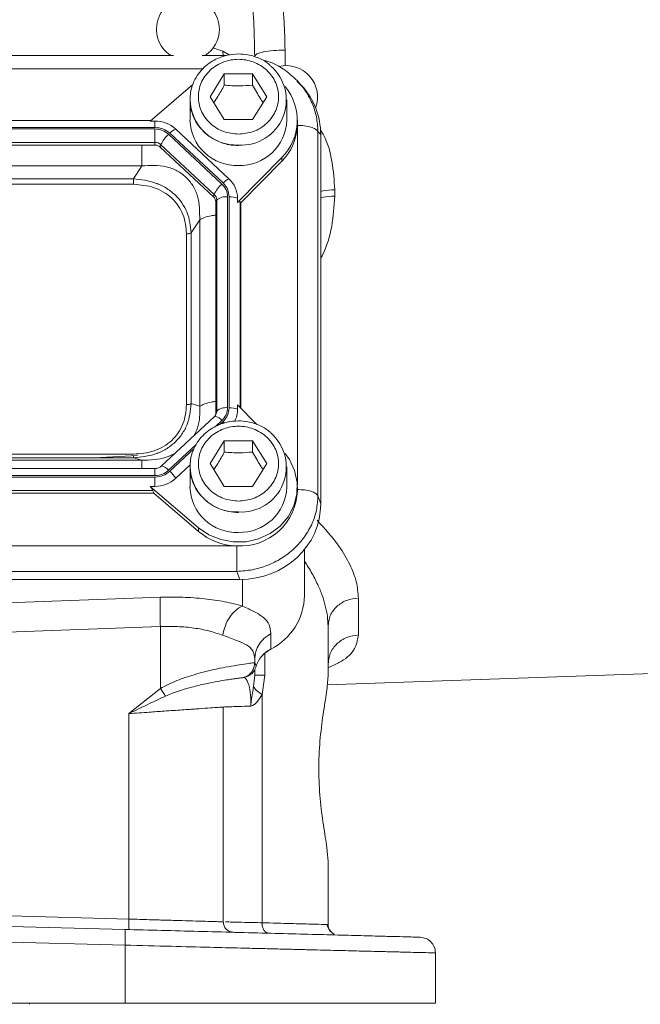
# Model space of a CAD drawing. Header units: inches. Extents: x 0.3 to 33.9, y 0.2 to 21.7.
# Tile 4 of 21: x 8.4 to 10.8, y 6.7 to 10.5. Entities that reach past the tile are written whole.
import ezdxf

# ---------------------------------------------------------------- set-up
doc = ezdxf.new("R2010")
doc.units = ezdxf.units.IN
doc.header["$MEASUREMENT"] = 0

msp = doc.modelspace()

# ---------------------------------------------------------------- linework, layer by layer
at = {"color": 8, "linetype": 'Continuous', "lineweight": 15}
for p, q in [((9.19965, 10.36473), (9.16213, 10.37699)), ((9.20198, 10.34545), (9.19965, 10.36473)), ((9.19965, 10.36473), (9.22421, 10.35029)), ((9.43754, 10.36895), (9.43754, 10.30975)), ((9.12277, 10.29687), (6.02039, 10.29687)), ((9.48455, 8.7093), (9.48455, 10.07863)), ((9.26565, 9.00583), (9.26565, 9.78936)), ((9.17367, 8.93379), (9.19652, 8.95512)), ((9.18909, 8.94011), (9.20084, 8.95108)), ((8.99323, 8.76534), (9.09859, 8.8637)), ((8.99756, 8.7613), (9.09042, 8.84799)), ((8.94095, 8.74512), (8.94095, 8.77198)), ((9.27482, 8.34883), (9.27482, 8.24727)), ((9.36035, 8.06634), (9.36035, 7.98327))]:
    msp.add_line(p, q, dxfattribs=at)
at = {"color": 7, "linetype": 'Continuous', "lineweight": 15}
for p, q in [((9.01195, 10.3482), (6.13152, 10.3482)), ((9.21198, 10.3482), (9.12152, 10.3482)), ((9.15173, 10.19091), (9.20573, 10.27823)), ((9.20573, 10.27823), (9.31373, 10.27823)), ((9.20573, 10.27823), (9.20573, 10.23522)), ((9.31373, 10.27823), (9.36773, 10.19091)), ((9.31373, 10.27823), (9.31373, 10.23522)), ((9.08549, 10.23717), (8.92312, 10.09826)), ((9.48796, 10.24586), (9.48296, 10.2516)), ((9.50046, 10.23432), (9.48908, 10.24683)), ((9.20573, 10.10359), (9.15173, 10.19091)), ((9.36773, 10.19091), (9.31373, 10.10359)), ((9.07473, 10.17944), (9.07473, 10.10131)), ((9.44473, 10.10131), (9.44473, 10.17944)), ((8.94095, 10.0736), (6.20352, 10.0736)), ((8.9258, 10.10055), (6.21867, 10.10055)), ((8.92312, 10.09826), (8.94095, 10.09826)), ((8.94095, 10.09826), (8.94095, 10.0736)), ((9.31373, 10.10359), (9.20573, 10.10359)), ((9.48466, 10.08173), (9.48473, 10.08698)), ((9.48473, 10.08698), (9.48473, 10.10131)), ((8.94095, 10.06789), (6.20352, 10.06789)), ((8.94095, 10.01684), (8.94095, 10.06789)), ((9.19652, 9.85789), (8.99323, 10.04767)), ((9.20084, 9.86193), (8.99756, 10.05171)), ((9.22359, 9.87779), (9.02031, 10.06757)), ((9.56334, 8.66817), (9.56334, 10.05804)), ((9.57372, 10.04663), (9.56334, 10.05804)), ((9.57372, 8.63737), (9.57372, 10.04663)), ((8.94095, 10.01684), (6.20352, 10.01684)), ((8.94095, 10.00623), (6.20352, 10.00623)), ((8.94095, 10.00623), (8.94095, 10.01684)), ((8.96146, 9.9983), (8.96399, 10.00793)), ((9.16474, 9.80851), (8.96146, 9.9983)), ((9.16727, 9.81815), (8.96399, 10.00793)), ((9.25646, 9.78706), (9.42562, 9.9594)), ((9.42562, 9.9594), (9.42562, 9.94507)), ((8.89082, 9.92724), (6.25365, 9.92724)), ((8.85878, 9.87743), (8.89082, 9.92724)), ((9.26923, 9.78574), (9.42562, 9.94507)), ((8.85878, 9.87743), (6.28569, 9.87743)), ((8.85878, 9.85669), (6.28569, 9.85669)), ((9.16474, 9.80851), (9.16727, 9.81815)), ((9.21817, 9.00393), (9.21817, 9.80908)), ((9.22429, 9.00393), (9.22429, 9.80908)), ((9.62754, 9.83581), (9.62754, 9.81133)), ((9.17323, 9.78937), (9.17681, 9.79664)), ((9.17323, 8.98422), (9.17323, 9.78937)), ((9.17681, 8.99149), (9.17681, 9.79664)), ((9.25646, 9.78706), (9.25646, 9.80371)), ((9.26923, 9.78574), (9.26565, 9.78936)), ((9.26923, 9.00219), (9.26923, 9.78574)), ((9.07961, 9.67126), (9.11166, 9.72107)), ((9.11166, 9.00952), (9.11166, 9.72107)), ((9.06143, 9.01578), (9.06143, 9.6675)), ((9.07961, 9.01954), (9.07961, 9.67126)), ((9.07961, 9.01954), (9.11166, 9.00952)), ((9.17323, 8.98422), (9.17681, 8.99149)), ((9.25646, 9.0152), (9.25646, 8.99855)), ((9.32985, 8.94043), (9.25646, 9.0152)), ((9.16785, 8.97077), (8.96457, 8.78099)), ((9.17376, 8.97865), (9.16901, 8.97142)), ((9.17362, 8.97836), (9.17317, 8.97752)), ((9.15173, 8.79054), (9.20573, 8.87785)), ((9.20573, 8.87785), (9.31373, 8.87785)), ((9.20573, 8.87785), (9.20573, 8.83485)), ((9.31373, 8.87785), (9.36773, 8.79054)), ((9.31373, 8.87785), (9.31373, 8.83485)), ((6.25365, 8.80335), (8.89082, 8.80335)), ((6.28569, 8.82659), (8.85878, 8.82659)), ((6.28569, 8.81337), (8.85878, 8.81337)), ((8.87387, 8.82142), (8.70935, 8.81337)), ((8.85878, 8.81337), (8.89082, 8.80335)), ((8.94095, 8.77207), (6.20352, 8.77207)), ((8.94095, 8.77198), (8.94095, 8.77207)), ((9.02031, 8.73468), (9.07599, 8.78667)), ((9.07473, 8.77907), (9.07473, 8.70094)), ((9.20573, 8.70322), (9.15173, 8.79054)), ((9.36773, 8.79054), (9.31373, 8.70322)), ((9.44473, 8.70094), (9.44473, 8.77907)), ((6.20352, 8.74512), (8.94095, 8.74512)), ((6.20352, 8.73941), (8.94095, 8.73941)), ((8.94095, 8.73941), (8.94095, 8.704)), ((6.21131, 8.68835), (8.93315, 8.68835)), ((8.92312, 8.704), (9.10772, 8.54608)), ((8.92312, 8.704), (8.94095, 8.704)), ((8.93706, 8.67774), (8.93315, 8.68835)), ((9.31373, 8.70322), (9.20573, 8.70322)), ((9.48473, 8.68661), (9.48473, 8.70094)), ((6.20741, 8.67774), (8.93706, 8.67774)), ((8.93706, 8.67774), (9.10772, 8.53174)), ((9.57372, 8.63737), (9.56334, 8.66817)), ((9.10772, 8.54608), (9.10772, 8.53174)), ((5.89368, 8.47672), (9.25079, 8.47672)), ((9.51173, 8.46283), (9.51173, 8.28703)), ((5.87997, 8.34868), (9.26449, 8.34868)), ((5.89036, 8.37948), (9.25411, 8.37948)), ((9.26449, 8.34868), (9.25411, 8.37948)), ((8.27481, 8.25567), (8.96162, 8.2804)), ((9.71754, 8.2777), (9.71754, 8.1367)), ((8.27481, 8.14379), (8.96162, 8.16853)), ((8.96162, 8.16853), (8.96162, 7.93192)), ((9.60173, 8.17083), (9.60173, 7.97885)), ((9.38335, 8.14184), (9.38335, 8.08311)), ((9.32173, 8.04396), (9.32173, 8.03131)), ((9.32173, 8.03131), (9.32166, 8.03129)), ((9.32173, 8.03131), (9.32686, 8.01763)), ((9.32246, 8.00363), (9.32285, 8.00627)), ((9.60188, 8.01681), (9.60173, 8.01666)), ((9.28173, 7.97474), (9.2877, 7.97668)), ((9.28886, 7.97704), (9.29178, 7.97805)), ((9.28987, 7.97833), (9.29005, 7.97831)), ((9.29039, 7.97827), (9.29446, 7.97913)), ((9.31401, 8.00167), (9.31321, 8.00167)), ((9.31759, 7.93983), (9.32173, 7.98327)), ((9.32173, 8.0041), (9.32173, 7.98327)), ((9.36035, 7.98327), (9.34963, 7.9092)), ((9.59862, 7.94655), (11.11337, 7.99944)), ((8.84162, 7.83677), (8.96162, 7.93192)), ((9.34963, 7.9092), (9.34963, 7.03842)), ((9.20173, 7.04194), (9.20173, 7.8616)), ((8.84162, 7.05237), (8.84162, 7.83677)), ((9.60173, 7.03147), (9.60173, 7.27348)), ((9.60173, 7.23567), (9.60188, 7.23553)), ((8.27481, 7.06721), (8.84162, 7.05237)), ((8.82558, 7.01283), (7.57173, 7.04566)), ((9.60173, 7.03147), (9.5942, 7.03168)), ((8.82715, 6.95285), (7.57173, 6.98572)), ((8.82715, 6.95285), (8.82715, 6.73117)), ((10.01173, 6.73117), (10.01173, 6.92332)), ((8.82715, 6.73117), (7.57173, 6.73117)), ((8.46223, 6.72715), (8.46223, 6.73117))]:
    msp.add_line(p, q, dxfattribs=at)
at = {"color": 7, "linetype": 'Continuous', "lineweight": 15, "flags": 128}
for points in [[(9.16901, 8.97142), (9.16861, 8.97127), (9.16785, 8.97077)], [(9.10772, 8.54608), (9.14723, 8.51903), (9.19207, 8.50061), (9.24012, 8.49169), (9.2891, 8.49269), (9.33669, 8.50356), (9.38062, 8.52379), (9.41883, 8.55241), (9.4495, 8.58808), (9.47116, 8.6291), (9.48281, 8.67353), (9.48388, 8.71925), (9.47432, 8.76411), (9.45459, 8.80597), (9.43754, 8.82966)], [(8.96457, 8.78099), (8.96533, 8.78149), (8.96573, 8.78164)], [(9.38131, 8.08106), (9.38224, 8.08086), (9.38307, 8.08149), (9.38335, 8.08311)]]:
    msp.add_lwpolyline(points, dxfattribs=at)
at = {"color": 8, "linetype": 'Continuous', "lineweight": 15, "flags": 128}
msp.add_lwpolyline([(9.20084, 8.95108), (9.20408, 8.94797), (9.20577, 8.94627)], dxfattribs=at)
at = {"color": 7, "linetype": 'Continuous', "lineweight": 15}
for centre, radius, start, end in [((9.06673, 10.4487), 0.12, 0, 236.87724), ((9.06673, 10.4487), 0.12, 303.12276, 0), ((9.27059, 10.17824), 0.17185, 266.3771, 49.15032), ((9.44173, 10.18982), 0.12, 339.75352, 103.34267), ((9.28425, 10.10121), 0.20024, 314.91275, 40.04118), ((8.94157, 9.98192), 0.11635, 47.41014, 90.30672), ((9.25239, 10.10618), 0.17773, 181.56835, 272.36639), ((9.2652, 10.10818), 0.17966, 268.25486, 357.81041), ((9.28166, 10.08837), 0.20313, 315.13005, 357.2496), ((9.06382, 9.96509), 0.10864, 130.5237, 156.77612), ((9.05036, 10.00023), 0.07374, 114.04908, 135.72548), ((8.94113, 9.98307), 0.03377, 47.41014, 90.30672), ((8.94111, 9.97616), 0.03006, 47.41014, 90.30672), ((9.26711, 9.77531), 0.10864, 130.5237, 156.77612), ((9.25364, 9.81045), 0.07374, 114.04908, 135.72548), ((9.15503, 9.80304), 0.10143, 0.37684, 47.47524), ((9.14702, 9.7892), 0.02621, 0.37684, 47.47524), ((9.14737, 9.79645), 0.02944, 0.37684, 47.47524), ((9.21112, 9.75754), 0.05202, 82.2097, 131.26304), ((9.22641, 9.72279), 0.08632, 69.62324, 91.40493), ((9.14774, 8.98424), 0.02549, 338.36554, 359.95564), ((9.21112, 8.95239), 0.05202, 82.2097, 131.26304), ((9.22641, 8.91764), 0.08632, 69.62324, 91.40493), ((9.15718, 8.99873), 0.09928, 331.60924, 359.89777), ((9.27059, 8.77786), 0.17185, 266.3771, 49.15032), ((8.89511, 8.65069), 0.15077, 33.85579, 47.19104), ((8.94157, 8.82034), 0.11635, 269.69328, 312.58986), ((9.25239, 8.70581), 0.17773, 181.56835, 272.36639), ((9.26666, 8.69448), 0.21822, 266.70375, 357.93409), ((9.2652, 8.70781), 0.17966, 268.25486, 357.81041), ((9.25843, 8.7101), 0.2335, 229.80355, 268.12355), ((9.28024, 8.2904), 0.23152, 296.44801, 359.16545), ((9.43491, 7.98153), 0.11392, 116.90639, 161.52079)]:
    msp.add_arc(centre, radius, start, end, dxfattribs=at)
at = {"color": 8, "linetype": 'Continuous', "lineweight": 15}
for centre, radius, start, end in [((9.25238, 10.18426), 0.17769, 181.32741, 272.37287), ((9.14801, 8.99154), 0.0288, 332.75176, 359.90401), ((9.16371, 8.93113), 0.04064, 36.18186, 82.5132), ((8.95594, 8.73379), 0.04884, 40.23075, 78.43784), ((9.25238, 8.78389), 0.17769, 181.32741, 272.37287)]:
    msp.add_arc(centre, radius, start, end, dxfattribs=at)
at = {"color": 7, "linetype": 'Continuous', "lineweight": 15}
for centre, major_axis, ratio, start_param, end_param in [((9.25488, 10.03765), (0.31298, 0.06559), 0.927683, 6.0911664, 6.7827593), ((9.22429, 9.74461), (0.0413, 0.04481), 0.1702111, 6.2750955, 6.7987851), ((8.88801, 8.72435), (0.0452, -0.04116), 0.1845839, 0.3410708, 0.8647603), ((9.25488, 8.64634), (0.31298, -0.06559), 0.927683, 4.9345661, 6.4752042)]:
    msp.add_ellipse(centre, major_axis=major_axis, ratio=ratio, start_param=start_param, end_param=end_param, dxfattribs=at)
for points, knots in [([(9.32173, 10.34561), (9.32109, 10.38428), (9.31976, 10.46451), (9.30997, 10.58604), (9.29544, 10.70922), (9.27631, 10.83341), (9.25209, 10.96502), (9.22156, 11.1087), (9.18593, 11.25734), (9.14627, 11.40935), (9.11827, 11.50801), (9.10361, 11.55965)], [0, 0, 0, 0, 0.0933426, 0.1936567, 0.2934677, 0.3919271, 0.4963013, 0.6163168, 0.7472531, 0.8677275, 1, 1, 1, 1]), ([(9.15365, 11.56603), (9.18039, 11.49516), (9.23141, 11.35989), (9.29666, 11.16162), (9.34548, 10.99171), (9.38066, 10.84499), (9.40572, 10.71815), (9.4238, 10.5958), (9.43529, 10.47997), (9.43681, 10.40524), (9.43754, 10.36895)], [0, 0, 0, 0, 0.1849415, 0.352993, 0.504415, 0.6111551, 0.7168145, 0.8166585, 0.9109504, 1, 1, 1, 1]), ([(9.25973, 10.35428), (9.24515, 10.35339), (9.22475, 10.35214), (9.19589, 10.344), (9.17232, 10.33441), (9.14637, 10.31869), (9.12225, 10.29788), (9.10122, 10.27174), (9.08533, 10.24078), (9.07588, 10.20958), (9.07573, 10.18891), (9.07567, 10.18026)], [0, 0, 0, 0, 0.1514837, 0.2120683, 0.3127508, 0.41772, 0.5309303, 0.6502269, 0.7751931, 0.9059257, 1, 1, 1, 1]), ([(9.38167, 10.30989), (9.37875, 10.31263), (9.36767, 10.323), (9.3465, 10.33453), (9.32059, 10.34513), (9.29246, 10.35254), (9.27195, 10.35363), (9.25973, 10.35428)], [0, 0, 0, 0, 0.09183553, 0.34821672, 0.54000369, 0.72589573, 1, 1, 1, 1]), ([(9.25973, 10.04807), (9.24049, 10.04998), (9.21088, 10.05291), (9.17525, 10.07072), (9.15077, 10.08916), (9.1309, 10.11204), (9.11242, 10.1453), (9.10304, 10.19091), (9.11242, 10.23651), (9.1309, 10.26978), (9.15077, 10.29263), (9.17525, 10.31118), (9.21088, 10.32844), (9.25973, 10.33719), (9.30858, 10.32844), (9.34421, 10.31118), (9.36869, 10.29263), (9.38857, 10.26978), (9.40705, 10.23651), (9.41643, 10.19091), (9.40705, 10.1453), (9.38857, 10.11204), (9.36869, 10.08916), (9.34421, 10.07072), (9.30858, 10.05291), (9.27898, 10.04998), (9.25973, 10.04807)], [0, 0, 0, 0, 0.05986421, 0.09209017, 0.125, 0.15790983, 0.19013579, 0.25, 0.30986421, 0.34209017, 0.375, 0.40790983, 0.44013579, 0.5, 0.55986421, 0.59209017, 0.625, 0.65790983, 0.69013579, 0.75, 0.80986421, 0.84209017, 0.875, 0.90790983, 0.94013579, 1, 1, 1, 1]), ([(9.48931, 10.24655), (9.47318, 10.26196), (9.44109, 10.29262), (9.39143, 10.32112), (9.35863, 10.32997), (9.3475, 10.33297)], [0, 0, 0, 0, 0.4004327, 0.796513, 1, 1, 1, 1]), ([(9.16547, 10.1687), (9.17053, 10.17616), (9.18399, 10.19597), (9.19738, 10.22015), (9.20573, 10.23522)], [0, 0, 0, 0, 0.3763753, 1, 1, 1, 1]), ([(9.20573, 10.23522), (9.22503, 10.23366), (9.26112, 10.23074), (9.29703, 10.2338), (9.31373, 10.23522)], [0, 0, 0, 0, 0.5347467, 1, 1, 1, 1]), ([(9.31373, 10.23522), (9.32338, 10.21786), (9.33681, 10.1937), (9.35017, 10.1741), (9.35393, 10.16859)], [0, 0, 0, 0, 0.7188309, 1, 1, 1, 1]), ([(9.07567, 10.18026), (9.07538, 10.17631), (9.07415, 10.15906), (9.0812, 10.12966), (9.09628, 10.09464), (9.11841, 10.06471), (9.14524, 10.04069), (9.17282, 10.02419), (9.19891, 10.01379), (9.227, 10.00633), (9.24751, 10.00525), (9.25973, 10.0046)], [0, 0, 0, 0, 0.0428931, 0.1871989, 0.3206337, 0.4526878, 0.5812683, 0.6994792, 0.7879073, 0.8736174, 1, 1, 1, 1]), ([(9.11166, 9.72107), (9.11175, 9.75197), (9.11189, 9.79779), (9.08739, 9.85204), (9.06054, 9.88535), (9.02531, 9.90999), (8.96888, 9.9313), (8.92226, 9.92887), (8.89082, 9.92724)], [0, 0, 0, 0, 0.2573968, 0.3816022, 0.5, 0.618394, 0.7426032, 1, 1, 1, 1]), ([(9.07961, 9.67126), (9.07653, 9.69805), (9.07187, 9.7385), (9.04476, 9.78667), (9.01745, 9.81838), (8.98341, 9.84394), (8.93153, 9.86952), (8.88776, 9.87428), (8.85878, 9.87743)], [0, 0, 0, 0, 0.2489774, 0.3760593, 0.5, 0.6239451, 0.7510226, 1, 1, 1, 1]), ([(9.06143, 9.6675), (9.05902, 9.69265), (9.05539, 9.73047), (9.03097, 9.77552), (9.00589, 9.80483), (8.97449, 9.82826), (8.92624, 9.85106), (8.88571, 9.85444), (8.85878, 9.85669)], [0, 0, 0, 0, 0.2500616, 0.3761471, 0.5, 0.6237895, 0.7499384, 1, 1, 1, 1]), ([(8.85878, 8.81337), (8.88776, 8.81598), (8.93153, 8.81992), (8.98341, 8.84496), (9.01745, 8.87039), (9.04476, 8.90224), (9.07187, 8.95094), (9.07653, 8.99221), (9.07961, 9.01954)], [0, 0, 0, 0, 0.2489774, 0.3760593, 0.5, 0.6239451, 0.7510226, 1, 1, 1, 1]), ([(8.85878, 8.82659), (8.88571, 8.82884), (8.92623, 8.83222), (8.97448, 8.85502), (9.00588, 8.87844), (9.03097, 8.90775), (9.05539, 8.9528), (9.05902, 8.99063), (9.06143, 9.01578)], [0, 0, 0, 0, 0.2500616, 0.3761471, 0.5, 0.6237895, 0.7499384, 1, 1, 1, 1]), ([(9.25973, 8.95391), (9.24515, 8.95301), (9.22475, 8.95177), (9.19589, 8.94363), (9.17232, 8.93404), (9.14637, 8.91832), (9.12225, 8.89751), (9.10122, 8.87137), (9.08533, 8.84041), (9.07588, 8.80921), (9.07573, 8.78854), (9.07567, 8.77989)], [0, 0, 0, 0, 0.1514837, 0.2120683, 0.3127508, 0.41772, 0.5309303, 0.6502269, 0.7751931, 0.9059257, 1, 1, 1, 1]), ([(9.38167, 8.90952), (9.37875, 8.91226), (9.36767, 8.92263), (9.3465, 8.93416), (9.32059, 8.94476), (9.29246, 8.95216), (9.27195, 8.95326), (9.25973, 8.95391)], [0, 0, 0, 0, 0.0918355, 0.3482167, 0.5400037, 0.7258957, 1, 1, 1, 1]), ([(9.25973, 8.6477), (9.24049, 8.64961), (9.21088, 8.65254), (9.17525, 8.67035), (9.15077, 8.68879), (9.1309, 8.71167), (9.11242, 8.74493), (9.10304, 8.79054), (9.11242, 8.83614), (9.1309, 8.86941), (9.15077, 8.89226), (9.17525, 8.91081), (9.21088, 8.92807), (9.25973, 8.93682), (9.30858, 8.92807), (9.34421, 8.91081), (9.36869, 8.89226), (9.38857, 8.86941), (9.40705, 8.83614), (9.41643, 8.79054), (9.40705, 8.74493), (9.38857, 8.71167), (9.36869, 8.68879), (9.34421, 8.67035), (9.30858, 8.65254), (9.27898, 8.64961), (9.25973, 8.6477)], [0, 0, 0, 0, 0.0598642, 0.0920902, 0.125, 0.1579098, 0.1901358, 0.25, 0.3098642, 0.3420902, 0.375, 0.4079098, 0.4401358, 0.5, 0.5598642, 0.5920902, 0.625, 0.6579098, 0.6901358, 0.75, 0.8098642, 0.8420902, 0.875, 0.9079098, 0.9401358, 1, 1, 1, 1]), ([(9.16547, 8.76833), (9.17053, 8.77579), (9.18399, 8.7956), (9.19738, 8.81978), (9.20573, 8.83485)], [0, 0, 0, 0, 0.3763753, 1, 1, 1, 1]), ([(9.20573, 8.83485), (9.22503, 8.83329), (9.26112, 8.83037), (9.29703, 8.83343), (9.31373, 8.83485)], [0, 0, 0, 0, 0.5347467, 1, 1, 1, 1]), ([(9.31373, 8.83485), (9.32338, 8.81748), (9.33681, 8.79333), (9.35017, 8.77373), (9.35393, 8.76821)], [0, 0, 0, 0, 0.7188309, 1, 1, 1, 1]), ([(8.96573, 8.78164), (8.96405, 8.78022), (8.96069, 8.77737), (8.95458, 8.77437), (8.94794, 8.77237), (8.94328, 8.77211), (8.94095, 8.77197)], [0, 0, 0, 0, 0.2479488, 0.4972403, 0.7479116, 1, 1, 1, 1]), ([(9.07567, 8.77989), (9.07538, 8.77594), (9.07415, 8.75869), (9.0812, 8.72929), (9.09628, 8.69427), (9.11841, 8.66433), (9.14524, 8.64032), (9.17282, 8.62382), (9.19891, 8.61342), (9.227, 8.60596), (9.24751, 8.60488), (9.25973, 8.60423)], [0, 0, 0, 0, 0.0428931, 0.1871989, 0.3206337, 0.4526878, 0.5812683, 0.6994792, 0.7879073, 0.8736174, 1, 1, 1, 1]), ([(9.25411, 8.37948), (9.274, 8.38091), (9.31292, 8.38372), (9.36064, 8.39796), (9.39714, 8.41386), (9.43325, 8.43399), (9.47385, 8.46503), (9.51373, 8.51047), (9.54194, 8.56077), (9.55969, 8.61411), (9.5621, 8.64989), (9.56334, 8.66817)], [0, 0, 0, 0, 0.1230964, 0.2409199, 0.3064863, 0.3715493, 0.5000851, 0.6286241, 0.7590801, 0.8769054, 1, 1, 1, 1]), ([(8.96162, 8.2804), (8.99021, 8.28089), (9.04788, 8.28186), (9.13091, 8.27582), (9.20875, 8.26479), (9.25284, 8.2531), (9.27482, 8.24727)], [0, 0, 0, 0, 0.2463572, 0.4969822, 0.7491903, 1, 1, 1, 1]), ([(9.27482, 8.24727), (9.26607, 8.24246), (9.24858, 8.23284), (9.22582, 8.20588), (9.20807, 8.17255), (9.20246, 8.14778), (9.19965, 8.13539)], [0, 0, 0, 0, 0.2500778, 0.5, 0.7499222, 1, 1, 1, 1]), ([(9.27482, 8.24727), (9.29118, 8.23973), (9.32486, 8.22421), (9.35821, 8.20322), (9.37969, 8.17728), (9.38212, 8.15373), (9.38335, 8.14184)], [0, 0, 0, 0, 0.2317032, 0.4771078, 0.7358406, 1, 1, 1, 1]), ([(8.96162, 8.16853), (8.98347, 8.16901), (9.02733, 8.16997), (9.09008, 8.16396), (9.14925, 8.15295), (9.18261, 8.14133), (9.19965, 8.13539)], [0, 0, 0, 0, 0.2464012, 0.4948313, 0.7420542, 1, 1, 1, 1]), ([(9.19965, 8.13539), (9.21788, 8.12878), (9.25431, 8.11557), (9.29289, 8.10002), (9.31756, 8.07856), (9.32033, 8.05556), (9.32173, 8.04396)], [0, 0, 0, 0, 0.2480473, 0.4955223, 0.7453759, 1, 1, 1, 1]), ([(9.34717, 8.05287), (9.34988, 8.05638), (9.35885, 8.06802), (9.37206, 8.07571), (9.38127, 8.08107)], [0, 0, 0, 0, 0.3021175, 1, 1, 1, 1]), ([(8.96162, 7.93192), (8.97143, 7.93743), (8.99204, 7.949), (9.02421, 7.96277), (9.05742, 7.97506), (9.09288, 7.98625), (9.13125, 7.99664), (9.17143, 8.00598), (9.21405, 8.01454), (9.25644, 8.02179), (9.29193, 8.0271), (9.31593, 8.03039), (9.31974, 8.03098), (9.32166, 8.03129)], [0, 0, 0, 0, 0.0579426, 0.1216755, 0.181869, 0.2455387, 0.3241256, 0.4077994, 0.4967193, 0.616055, 0.745644, 0.8714751, 1, 1, 1, 1]), ([(9.32166, 8.03129), (9.3211, 8.02513), (9.31998, 8.01282), (9.31136, 7.99616), (9.29853, 7.98247), (9.28731, 7.97731), (9.28169, 7.97472)], [0, 0, 0, 0, 0.2500694, 0.5, 0.7499306, 1, 1, 1, 1]), ([(9.29178, 7.97803), (9.29623, 7.98004), (9.30516, 7.98408), (9.31559, 7.99382), (9.32312, 8.00501), (9.32561, 8.01342), (9.32686, 8.01763)], [0, 0, 0, 0, 0.2475044, 0.4968355, 0.74808, 1, 1, 1, 1]), ([(9.28169, 7.97472), (9.28121, 7.97463), (9.28033, 7.97447), (9.27547, 7.97379), (9.26849, 7.97278), (9.25744, 7.97112), (9.24178, 7.96911), (9.21981, 7.96615), (9.18967, 7.96104), (9.14846, 7.95293), (9.10387, 7.94385), (9.06696, 7.93371), (9.03787, 7.92505), (9.00938, 7.9154), (8.99029, 7.90717), (8.9814, 7.90334)], [0, 0, 0, 0, 0.0689087, 0.1244724, 0.1868336, 0.249299, 0.3327165, 0.4117145, 0.5002568, 0.6262362, 0.7523283, 0.8167431, 0.8763726, 0.9423964, 1, 1, 1, 1]), ([(9.28173, 7.97474), (9.28241, 7.97438), (9.28365, 7.97372), (9.29081, 7.96657), (9.2975, 7.95278), (9.30217, 7.93544), (9.30508, 7.91539), (9.30644, 7.89917), (9.30728, 7.88259), (9.30731, 7.87118), (9.30733, 7.86563)], [0, 0, 0, 0, 0.2680264, 0.4898929, 0.6301167, 0.776379, 0.8408374, 0.898137, 0.9503734, 1, 1, 1, 1]), ([(9.2877, 7.97668), (9.2879, 7.97673), (9.28828, 7.97685), (9.28867, 7.97697), (9.28886, 7.97703)], [0, 0, 0, 0, 0.499759, 1, 1, 1, 1]), ([(9.60173, 7.27348), (9.60069, 7.28944), (9.59838, 7.32472), (9.58398, 7.40768), (9.57048, 7.51052), (9.5646, 7.62201), (9.56973, 7.73389), (9.58261, 7.83575), (9.59762, 7.9228), (9.60036, 7.96013), (9.60173, 7.97885)], [0, 0, 0, 0, 0.1105444, 0.2443605, 0.3701256, 0.4954325, 0.6207314, 0.7464572, 0.8728043, 1, 1, 1, 1]), ([(9.30733, 7.86563), (9.30734, 7.86737), (9.30735, 7.86978), (9.30751, 7.87582), (9.30862, 7.89131), (9.31285, 7.91389), (9.31617, 7.93208), (9.31759, 7.93983)], [0, 0, 0, 0, 0.0680207, 0.0940335, 0.2360245, 0.6745334, 1, 1, 1, 1]), ([(9.31759, 7.93983), (9.32053, 7.93511), (9.3264, 7.92567), (9.34189, 7.91469), (9.34963, 7.9092)], [0, 0, 0, 0, 0.4999971, 1, 1, 1, 1]), ([(8.84162, 7.83677), (8.86799, 7.84959), (8.91469, 7.87229), (8.96116, 7.89392), (8.9814, 7.90334)], [0, 0, 0, 0, 0.5644683, 1, 1, 1, 1]), ([(9.34963, 7.9092), (9.34408, 7.89968), (9.33552, 7.88502), (9.32251, 7.87311), (9.31416, 7.86746), (9.30964, 7.86624), (9.30733, 7.86563)], [0, 0, 0, 0, 0.47103942, 0.72594523, 0.86030153, 1, 1, 1, 1]), ([(9.20173, 7.8616), (9.20051, 7.86151), (9.19803, 7.86133), (9.17777, 7.85992), (9.14501, 7.85767), (9.10736, 7.8551), (9.07223, 7.85267), (9.0436, 7.85069), (9.0114, 7.84847), (8.97009, 7.84563), (8.9137, 7.84173), (8.8676, 7.83856), (8.84162, 7.83677)], [0, 0, 0, 0, 0.1200646, 0.2433214, 0.3697878, 0.49948, 0.5598386, 0.6232342, 0.6896676, 0.7591393, 0.8642527, 1, 1, 1, 1]), ([(9.20173, 7.8616), (9.20297, 7.86165), (9.20546, 7.86175), (9.22612, 7.86255), (9.25862, 7.86378), (9.29098, 7.86501), (9.30733, 7.86563)], [0, 0, 0, 0, 0.2417633, 0.4890119, 0.7417547, 1, 1, 1, 1]), ([(8.84162, 7.05237), (8.85536, 7.05197), (8.88138, 7.05122), (8.91753, 7.05017), (8.9486, 7.04927), (8.99156, 7.04802), (9.04329, 7.04653), (9.09987, 7.04489), (9.14501, 7.04359), (9.17777, 7.04265), (9.19803, 7.04206), (9.20051, 7.04198), (9.20173, 7.04194)], [0, 0, 0, 0, 0.07173535, 0.13580212, 0.19219816, 0.24092159, 0.37658012, 0.50018669, 0.62991258, 0.75645523, 0.87981687, 1, 1, 1, 1]), ([(9.37514, 6.99844), (9.37172, 6.99914), (9.36489, 7.00054), (9.35639, 7.00974), (9.35063, 7.02291), (9.34997, 7.03325), (9.34965, 7.03842)], [0, 0, 0, 0, 0.2501722, 0.5000041, 0.7498348, 1, 1, 1, 1]), ([(9.62675, 6.99441), (9.6196, 6.99872), (9.60514, 7.00743), (9.60002, 7.02347), (9.59743, 7.03159)], [0, 0, 0, 0, 0.4941898, 1, 1, 1, 1]), ([(9.62624, 6.9947), (9.62606, 6.99474), (9.62088, 6.99586), (9.61256, 7.00327), (9.60345, 7.01592), (9.6023, 7.02629), (9.60173, 7.03147)], [0, 0, 0, 0, 0.0118959, 0.3412639, 0.670632, 1, 1, 1, 1]), ([(8.82558, 7.01283), (8.87242, 7.0116), (8.96745, 7.00911), (9.10874, 7.00541), (9.24919, 7.00173), (9.38523, 6.99817), (9.51324, 6.99482), (9.62901, 6.99179), (9.7297, 6.98915), (9.81297, 6.98697), (9.87711, 6.98529), (9.92153, 6.98413), (9.94843, 6.98342), (9.95169, 6.98334), (9.9533, 6.9833)], [0, 0, 0, 0, 0.07803454, 0.15831419, 0.24071006, 0.326281, 0.41279174, 0.50005352, 0.58730119, 0.6738003, 0.75936371, 0.84172729, 0.92198689, 1, 1, 1, 1]), ([(10.01173, 6.92332), (10.00996, 6.92336), (10.00639, 6.92346), (9.97725, 6.9242), (9.93405, 6.92529), (9.88025, 6.92662), (9.82077, 6.9281), (9.75045, 6.92984), (9.6828, 6.93152), (9.62266, 6.93302), (9.57318, 6.93425), (9.5199, 6.93558), (9.4628, 6.93701), (9.40186, 6.93852), (9.33713, 6.94014), (9.25407, 6.9422), (9.1436, 6.94497), (8.99609, 6.94865), (8.88633, 6.95138), (8.82715, 6.95285)], [0, 0, 0, 0, 0.0797684, 0.1609513, 0.2435494, 0.3064457, 0.3701393, 0.4346305, 0.4999195, 0.5340193, 0.5691066, 0.6051814, 0.6422436, 0.6802933, 0.7193305, 0.7593552, 0.8259544, 0.9061722, 1, 1, 1, 1])]:
    msp.add_open_spline(points, degree=3, knots=knots, dxfattribs=at)
for points in [[(9.32173, 10.34561), (9.32346, 10.3486), (9.3269, 10.35458), (9.35349, 10.36219), (9.39163, 10.36763), (9.42224, 10.36851), (9.43754, 10.36895)], [(8.94095, 10.0736), (8.95155, 10.07258), (8.97275, 10.07054), (8.98929, 10.05799), (8.99756, 10.05171)], [(9.56334, 10.05804), (9.56079, 10.06127), (9.5557, 10.06772), (9.53696, 10.07541), (9.51258, 10.0807), (9.49397, 10.08139), (9.48466, 10.08173)], [(8.94095, 10.06789), (8.95074, 10.06695), (8.97032, 10.06506), (8.9856, 10.05347), (8.99323, 10.04767)], [(8.85878, 9.85669), (8.85878, 9.85845), (8.85878, 9.86198), (8.85878, 9.86753), (8.85878, 9.87289), (8.85878, 9.87592), (8.85878, 9.87743)], [(9.19652, 9.85789), (9.20273, 9.85076), (9.21514, 9.8365), (9.21716, 9.81822), (9.21817, 9.80908)], [(9.20084, 9.86193), (9.20757, 9.85421), (9.22101, 9.83877), (9.2232, 9.81898), (9.22429, 9.80908)], [(9.06143, 9.6675), (9.06326, 9.66755), (9.06693, 9.66765), (9.07203, 9.66844), (9.0765, 9.66963), (9.07858, 9.67072), (9.07961, 9.67126)], [(9.06143, 9.01578), (9.06326, 9.01583), (9.06693, 9.01593), (9.07203, 9.01672), (9.0765, 9.01791), (9.07858, 9.019), (9.07961, 9.01954)], [(9.21817, 9.00393), (9.21716, 8.99479), (9.21514, 8.97651), (9.20273, 8.96225), (9.19652, 8.95512)], [(9.22429, 9.00393), (9.2232, 8.99403), (9.22101, 8.97424), (9.20757, 8.9588), (9.20084, 8.95108)], [(8.99323, 8.76534), (8.9856, 8.75954), (8.97032, 8.74795), (8.95074, 8.74606), (8.94095, 8.74512)], [(8.99756, 8.7613), (8.98929, 8.75502), (8.97275, 8.74247), (8.95155, 8.74043), (8.94095, 8.73941)], [(9.48466, 8.69186), (9.49397, 8.69152), (9.51258, 8.69083), (9.53696, 8.68554), (9.5557, 8.67785), (9.56079, 8.67139), (9.56334, 8.66817)], [(9.25411, 8.37948), (9.25411, 8.38508), (9.25411, 8.39629), (9.25411, 8.42148), (9.25411, 8.44952), (9.25411, 8.46759), (9.25411, 8.47662)], [(8.96162, 8.2804), (8.96124, 8.2751), (8.96049, 8.26448), (8.96018, 8.23727), (8.96049, 8.2046), (8.96124, 8.18055), (8.96162, 8.16853)], [(9.60173, 8.17083), (9.60346, 8.18453), (9.6069, 8.21193), (9.63349, 8.24677), (9.67163, 8.27167), (9.70224, 8.27569), (9.71754, 8.2777)], [(9.38335, 8.14184), (9.37446, 8.13634), (9.35667, 8.12535), (9.33721, 8.10131), (9.32418, 8.07374), (9.32255, 8.05389), (9.32173, 8.04396)], [(9.71754, 8.1367), (9.70224, 8.13459), (9.67163, 8.13035), (9.63349, 8.10415), (9.6069, 8.06747), (9.60346, 8.03862), (9.60173, 8.0242)], [(9.32173, 8.03131), (9.32118, 8.02515), (9.32008, 8.01283), (9.31141, 7.99618), (9.29861, 7.98245), (9.28736, 7.97731), (9.28173, 7.97474)], [(9.32173, 7.98327), (9.32222, 7.98327), (9.3232, 7.98327), (9.33113, 7.98327), (9.34314, 7.98327), (9.35462, 7.98327), (9.36035, 7.98327)], [(8.96162, 7.93192), (8.96525, 7.9268), (8.97251, 7.91654), (8.97844, 7.90774), (8.9814, 7.90334)], [(8.84267, 7.01238), (8.84241, 7.01299), (8.84189, 7.0142), (8.84144, 7.02345), (8.8413, 7.03666), (8.84151, 7.04713), (8.84162, 7.05237)], [(9.24069, 7.00196), (9.23555, 7.00267), (9.22527, 7.0041), (9.21243, 7.0134), (9.20348, 7.02648), (9.20231, 7.03679), (9.20173, 7.04194)], [(8.82715, 6.95285), (8.82731, 6.9607), (8.82763, 6.97641), (8.82742, 6.99622), (8.82674, 7.01009), (8.82597, 7.01192), (8.82558, 7.01283)], [(9.9533, 6.9833), (9.96101, 6.98222), (9.97642, 6.98008), (9.99568, 6.96613), (10.00912, 6.94651), (10.01086, 6.93105), (10.01173, 6.92332)], [(10.01173, 6.73117), (10.0098, 6.73117), (10.00595, 6.73117), (9.97491, 6.73117), (9.92591, 6.73117), (9.85791, 6.73117), (9.77249, 6.73117), (9.67087, 6.73117), (9.55473, 6.73117), (9.4259, 6.73117), (9.28646, 6.73117), (9.13861, 6.73117), (8.9848, 6.73117), (8.8797, 6.73117), (8.82715, 6.73117)]]:
    msp.add_open_spline(points, degree=3, dxfattribs=at)
at = {"color": 8, "linetype": 'Continuous', "lineweight": 15}
for points, knots in [([(9.56334, 10.05804), (9.5621, 10.07689), (9.55969, 10.11378), (9.54504, 10.15888), (9.52819, 10.19316), (9.51154, 10.22081), (9.49627, 10.23703), (9.48796, 10.24586)], [0, 0, 0, 0, 0.2740572, 0.536375, 0.6823497, 0.8272035, 1, 1, 1, 1]), ([(9.62754, 9.83581), (9.62508, 9.87152), (9.62016, 9.94298), (9.59977, 10.02165), (9.5761, 10.05816), (9.57272, 10.06338)], [0, 0, 0, 0, 0.4611343, 0.9229051, 1, 1, 1, 1]), ([(8.89082, 9.92724), (8.89082, 9.93587), (8.89082, 9.95315), (8.89082, 9.98088), (8.89082, 9.99879), (8.89082, 10.00623)], [0, 0, 0, 0, 0.368964, 0.737928, 1, 1, 1, 1]), ([(9.57372, 9.82958), (9.57673, 9.83043), (9.59201, 9.83473), (9.61172, 9.83533), (9.62754, 9.83581)], [0, 0, 0, 0, 0.1969625, 1, 1, 1, 1]), ([(9.62754, 9.81133), (9.62501, 9.77271), (9.61993, 9.6954), (9.59603, 9.61612), (9.57607, 9.57745), (9.57372, 9.5729)], [0, 0, 0, 0, 0.4681982, 0.9373721, 1, 1, 1, 1]), ([(9.62754, 9.81133), (9.61172, 9.81083), (9.59201, 9.81022), (9.57673, 9.80582), (9.57372, 9.80496)], [0, 0, 0, 0, 0.8030375, 1, 1, 1, 1]), ([(9.11166, 9.72107), (9.1176, 9.72415), (9.1295, 9.73032), (9.15141, 9.73656), (9.16724, 9.73864), (9.17323, 9.73943)], [0, 0, 0, 0, 0.3831425, 0.766285, 1, 1, 1, 1]), ([(9.11166, 9.00952), (9.1176, 9.0126), (9.1295, 9.01877), (9.15141, 9.02501), (9.16724, 9.02709), (9.17323, 9.02788)], [0, 0, 0, 0, 0.3831425, 0.766285, 1, 1, 1, 1]), ([(9.08918, 8.89732), (9.09442, 8.90717), (9.11333, 8.94274), (9.11236, 8.9815), (9.11166, 9.00952)], [0, 0, 0, 0, 0.2768612, 1, 1, 1, 1]), ([(8.85878, 8.82069), (8.85878, 8.81968), (8.85878, 8.81729), (8.85878, 8.81467), (8.85878, 8.81381), (8.85878, 8.81337)], [0, 0, 0, 0, 0.2665094, 0.6332547, 1, 1, 1, 1]), ([(8.89082, 8.80335), (8.92254, 8.80429), (8.96641, 8.80559), (9.00558, 8.82424), (9.01643, 8.8294)], [0, 0, 0, 0, 0.72314067, 1, 1, 1, 1]), ([(8.89082, 8.80335), (8.89082, 8.80084), (8.89082, 8.79583), (8.89082, 8.78392), (8.89082, 8.77412), (8.89082, 8.77207)], [0, 0, 0, 0, 0.4415435, 0.8830871, 1, 1, 1, 1]), ([(9.55967, 8.5753), (9.58982, 8.54192), (9.64125, 8.48497), (9.68659, 8.40575), (9.71281, 8.33901), (9.71597, 8.29808), (9.71754, 8.2777)], [0, 0, 0, 0, 0.3247729, 0.5540805, 0.7780183, 1, 1, 1, 1]), ([(9.51173, 8.41817), (9.51533, 8.41292), (9.52488, 8.39899), (9.54236, 8.3692), (9.5623, 8.33096), (9.57986, 8.28817), (9.59233, 8.24758), (9.60025, 8.20825), (9.60125, 8.18305), (9.60173, 8.17083)], [0, 0, 0, 0, 0.06096025, 0.16167018, 0.34631347, 0.50895075, 0.67048585, 0.8400907, 1, 1, 1, 1]), ([(9.71754, 8.1367), (9.71402, 8.11646), (9.70701, 8.07627), (9.65909, 8.037), (9.6162, 8.01831), (9.60173, 8.01201)], [0, 0, 0, 0, 0.4019234, 0.7981843, 1, 1, 1, 1]), ([(9.34963, 7.03842), (9.32681, 7.03896), (9.28186, 7.04003), (9.23467, 7.04114), (9.21854, 7.04153), (9.2106, 7.04172)], [0, 0, 0, 0, 0.3438169, 0.6771495, 1, 1, 1, 1]), ([(9.5942, 7.03168), (9.59213, 7.03174), (9.58619, 7.0319), (9.54029, 7.03316), (9.46274, 7.03531), (9.38798, 7.03737), (9.34963, 7.03842)], [0, 0, 0, 0, 0.1514594, 0.4357058, 0.7105513, 1, 1, 1, 1])]:
    msp.add_open_spline(points, degree=3, knots=knots, dxfattribs=at)

doc.saveas('drawing.dxf')
